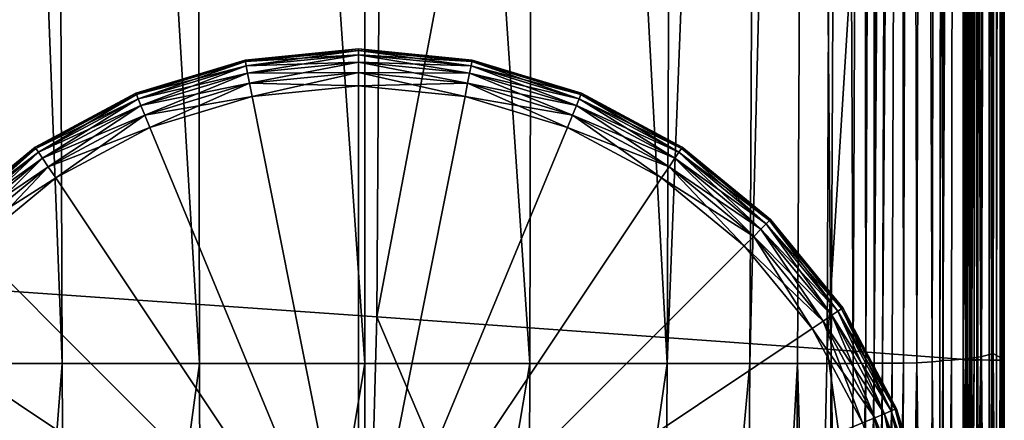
# Model space of a CAD drawing. Header units: millimetres. Extents: x 2387 to 13955, y -4964 to 364.
# Tile 173 of 256: x 6267 to 6328, y -4878 to -4853. Entities that reach past the tile are written whole.
import ezdxf

# ---------------------------------------------------------------- set-up
doc = ezdxf.new("R2010")
doc.units = ezdxf.units.MM
doc.header["$MEASUREMENT"] = 0
doc.layers.add('Predefinito', color=7, linetype='Continuous', true_color=0x000000)

msp = doc.modelspace()

# ---------------------------------------------------------------- linework, layer by layer
at = {"layer": 'Predefinito'}
for points in [[(6290.152, -4711.932, 608.073), (6261.594, -4703.884, 730.374), (6260.242, -4869.311, 730.34)], [(6260.242, -4869.311, 730.34), (6289.118, -4871.323, 608.076), (6290.152, -4711.932, 608.073)], [(6317.798, -4719.981, 485.772), (6290.152, -4711.932, 608.073), (6289.118, -4871.323, 608.076)], [(6289.118, -4871.323, 608.076), (6317.198, -4873.335, 485.812), (6317.798, -4719.981, 485.772)], [(6326.647, -4722.664, 440.571), (6317.798, -4719.981, 485.772), (6317.198, -4873.335, 485.812)], [(6263.672, -4722.664, 12.171), (6268.97, -4722.664, 12.171), (6269.499, -4874.216, 12.171)], [(6269.499, -4874.216, 12.171), (6264.353, -4874.216, 12.171), (6263.672, -4722.664, 12.171)], [(6268.97, -4722.664, 12.171), (6277.799, -4722.664, 12.171), (6278.074, -4874.216, 12.171)], [(6278.074, -4874.216, 12.171), (6269.499, -4874.216, 12.171), (6268.97, -4722.664, 12.171)], [(6277.799, -4722.664, 12.171), (6288.394, -4722.664, 12.171), (6288.364, -4874.216, 12.171)], [(6288.364, -4874.216, 12.171), (6278.074, -4874.216, 12.171), (6277.799, -4722.664, 12.171)], [(6298.655, -4874.216, 12.171), (6288.364, -4874.216, 12.171), (6288.394, -4722.664, 12.171)], [(6288.394, -4722.664, 12.171), (6298.989, -4722.664, 12.171), (6298.655, -4874.216, 12.171)], [(6307.23, -4874.216, 12.171), (6298.655, -4874.216, 12.171), (6298.989, -4722.664, 12.171)], [(6298.989, -4722.664, 12.171), (6307.818, -4722.664, 12.171), (6307.23, -4874.216, 12.171)], [(6313.115, -4722.664, 12.171), (6312.375, -4874.216, 12.171), (6307.23, -4874.216, 12.171)], [(6307.23, -4874.216, 12.171), (6307.818, -4722.664, 12.171), (6313.115, -4722.664, 12.171)], [(6312.375, -4874.216, 12.171), (6313.115, -4722.664, 12.171), (6316.142, -4722.664, 12.23)], [(6316.142, -4722.664, 12.23), (6315.361, -4874.216, 12.217), (6312.375, -4874.216, 12.171)], [(6317.46, -4874.215, 12.358), (6315.361, -4874.216, 12.217), (6316.142, -4722.664, 12.23)], [(6316.142, -4722.664, 12.23), (6318.16, -4722.664, 12.41), (6317.46, -4874.215, 12.358)], [(6317.198, -4873.335, 485.812), (6326.358, -4874.006, 440.613), (6326.647, -4722.664, 440.571)], [(6318.826, -4874.213, 12.571), (6317.46, -4874.215, 12.358), (6318.16, -4722.664, 12.41)], [(6318.16, -4722.664, 12.41), (6319.415, -4722.664, 12.667), (6318.826, -4874.213, 12.571)], [(6319.612, -4874.212, 12.835), (6318.826, -4874.213, 12.571), (6319.415, -4722.664, 12.667)], [(6319.415, -4722.664, 12.667), (6320.155, -4722.664, 12.96), (6319.612, -4874.212, 12.835)], [(6320.122, -4874.21, 13.009), (6319.612, -4874.212, 12.835), (6320.155, -4722.664, 12.96)], [(6320.155, -4722.664, 12.96), (6320.655, -4722.664, 13.159), (6320.122, -4874.21, 13.009)], [(6321.193, -4722.664, 13.131), (6320.658, -4874.211, 12.956), (6320.122, -4874.21, 13.009)], [(6320.122, -4874.21, 13.009), (6320.655, -4722.664, 13.159), (6321.193, -4722.664, 13.131)], [(6320.658, -4874.211, 12.956), (6321.193, -4722.664, 13.131), (6321.779, -4722.664, 13.051)], [(6321.779, -4722.664, 13.051), (6321.259, -4874.212, 12.852), (6320.658, -4874.211, 12.956)], [(6321.964, -4874.211, 12.873), (6321.259, -4874.212, 12.852), (6321.779, -4722.664, 13.051)], [(6321.779, -4722.664, 13.051), (6322.424, -4722.664, 13.095), (6321.964, -4874.211, 12.873)], [(6322.79, -4874.189, 13.261), (6321.964, -4874.211, 12.873), (6322.424, -4722.664, 13.095)], [(6322.424, -4722.664, 13.095), (6323.171, -4722.664, 13.48), (6322.79, -4874.189, 13.261)], [(6323.756, -4874.121, 14.253), (6322.79, -4874.189, 13.261), (6323.171, -4722.664, 13.48)], [(6323.171, -4722.664, 13.48), (6324.063, -4722.664, 14.426), (6323.756, -4874.121, 14.253)], [(6324.437, -4874.053, 15.3), (6323.756, -4874.121, 14.253), (6324.063, -4722.664, 14.426)], [(6324.063, -4722.664, 14.426), (6324.692, -4722.664, 15.421), (6324.437, -4874.053, 15.3)], [(6324.647, -4722.663, 15.953), (6324.411, -4874.028, 15.85), (6324.221, -4874.026, 16.001)], [(6324.221, -4874.026, 16.001), (6324.456, -4722.663, 16.103), (6324.647, -4722.663, 15.953)], [(6324.647, -4722.663, 15.953), (6324.456, -4722.663, 16.103), (6324.221, -4874.026, 16.001)], [(6324.221, -4874.026, 16.001), (6324.411, -4874.028, 15.85), (6324.647, -4722.663, 15.953)], [(6324.411, -4874.028, 15.85), (6324.647, -4722.663, 15.953), (6325.174, -4722.664, 16.034)], [(6324.692, -4722.664, 15.421), (6324.647, -4722.663, 15.953), (6324.411, -4874.028, 15.85)], [(6325.174, -4722.664, 16.034), (6324.955, -4874.008, 15.948), (6324.411, -4874.028, 15.85)], [(6324.411, -4874.028, 15.85), (6324.437, -4874.053, 15.3), (6324.692, -4722.664, 15.421)], [(6325.827, -4873.942, 16.844), (6324.955, -4874.008, 15.948), (6325.174, -4722.664, 16.034)], [(6325.174, -4722.664, 16.034), (6325.994, -4722.664, 16.879), (6325.827, -4873.942, 16.844)], [(6326.135, -4722.664, 426.452), (6325.713, -4722.664, 426.511), (6325.69, -4873.991, 426.525)], [(6325.69, -4873.991, 426.525), (6326.113, -4873.996, 426.467), (6326.135, -4722.664, 426.452)], [(6326.112, -4722.664, 426.662), (6326.089, -4873.996, 426.676), (6325.69, -4873.991, 426.525)], [(6325.69, -4873.991, 426.525), (6325.713, -4722.664, 426.511), (6326.112, -4722.664, 426.662)], [(6326.777, -4873.809, 18.727), (6325.827, -4873.942, 16.844), (6325.994, -4722.664, 16.879)], [(6325.958, -4722.664, 433.713), (6325.92, -4874.004, 433.738), (6325.865, -4874.003, 433.543)], [(6325.865, -4874.003, 433.543), (6325.903, -4722.664, 433.517), (6325.958, -4722.664, 433.713)], [(6326.014, -4722.664, 433.347), (6325.903, -4722.664, 433.517), (6325.865, -4874.003, 433.543)], [(6325.865, -4874.003, 433.543), (6325.976, -4874.004, 433.373), (6326.014, -4722.664, 433.347)], [(6325.92, -4874.004, 433.738), (6325.958, -4722.664, 433.713), (6326.2, -4722.664, 435.531)], [(6326.2, -4722.664, 435.531), (6326.098, -4874.005, 435.561), (6325.92, -4874.004, 433.738)], [(6326.248, -4722.664, 432.438), (6326.014, -4722.664, 433.347), (6325.976, -4874.004, 433.373)], [(6325.976, -4874.004, 433.373), (6326.213, -4874.005, 432.462), (6326.248, -4722.664, 432.438)], [(6325.994, -4722.664, 16.879), (6326.878, -4722.664, 18.713), (6326.777, -4873.809, 18.727)], [(6326.089, -4873.996, 426.676), (6326.112, -4722.664, 426.662), (6326.63, -4722.664, 427.601)], [(6326.63, -4722.664, 427.601), (6326.605, -4874.004, 427.618), (6326.089, -4873.996, 426.676)], [(6326.358, -4874.006, 440.613), (6326.098, -4874.005, 435.561), (6326.2, -4722.664, 435.531)], [(6326.85, -4722.664, 425.652), (6326.135, -4722.664, 426.452), (6326.113, -4873.996, 426.467)], [(6326.113, -4873.996, 426.467), (6326.829, -4874.004, 425.667), (6326.85, -4722.664, 425.652)], [(6326.2, -4722.664, 435.531), (6326.647, -4722.664, 440.571), (6326.358, -4874.006, 440.613)], [(6326.565, -4722.664, 430.024), (6326.248, -4722.664, 432.438), (6326.213, -4874.005, 432.462)], [(6326.213, -4874.005, 432.462), (6326.534, -4874.006, 430.045), (6326.565, -4722.664, 430.024)], [(6326.63, -4722.664, 427.601), (6326.565, -4722.664, 430.024), (6326.534, -4874.006, 430.045)], [(6326.534, -4874.006, 430.045), (6326.605, -4874.004, 427.618), (6326.63, -4722.664, 427.601)], [(6327.555, -4873.593, 21.785), (6326.777, -4873.809, 18.727), (6326.878, -4722.664, 18.713)], [(6327.327, -4722.664, 423.276), (6326.85, -4722.664, 425.652), (6326.829, -4874.004, 425.667)], [(6326.829, -4874.004, 425.667), (6327.31, -4874.007, 423.287), (6327.327, -4722.664, 423.276)], [(6326.878, -4722.664, 18.713), (6327.602, -4722.664, 21.761), (6327.555, -4873.593, 21.785)], [(6327.557, -4722.664, 420.852), (6327.327, -4722.664, 423.276), (6327.31, -4874.007, 423.287)], [(6327.31, -4874.007, 423.287), (6327.545, -4874.006, 420.86), (6327.557, -4722.664, 420.852)], [(6327.531, -4722.664, 419.913), (6327.521, -4874.005, 419.92), (6327.451, -4874.004, 419.729)], [(6327.451, -4874.004, 419.729), (6327.461, -4722.664, 419.723), (6327.531, -4722.664, 419.913)], [(6327.558, -4722.664, 419.545), (6327.461, -4722.664, 419.723), (6327.451, -4874.004, 419.729)], [(6327.451, -4874.004, 419.729), (6327.549, -4874.005, 419.551), (6327.558, -4722.664, 419.545)], [(6327.521, -4874.005, 419.92), (6327.531, -4722.664, 419.913), (6327.557, -4722.664, 420.852)], [(6327.557, -4722.664, 420.852), (6327.545, -4874.006, 420.86), (6327.521, -4874.005, 419.92)], [(6327.757, -4722.664, 417.717), (6327.558, -4722.664, 419.545), (6327.549, -4874.005, 419.551)], [(6327.549, -4874.005, 419.551), (6327.749, -4874.006, 417.722), (6327.757, -4722.664, 417.717)], [(6328.073, -4873.881, 25.307), (6327.555, -4873.593, 21.785), (6327.602, -4722.664, 21.761)], [(6327.602, -4722.664, 21.761), (6328.085, -4722.664, 25.321), (6328.073, -4873.881, 25.307)], [(6327.993, -4722.664, 412.576), (6327.757, -4722.664, 417.717), (6327.749, -4874.006, 417.722)], [(6327.749, -4874.006, 417.722), (6327.988, -4874.008, 412.579), (6327.993, -4722.664, 412.576)], [(6328.182, -4722.664, 360.751), (6327.993, -4722.664, 412.576), (6327.988, -4874.008, 412.579)], [(6327.988, -4874.008, 412.579), (6328.181, -4874.014, 360.753), (6328.182, -4722.664, 360.751)], [(6328.246, -4875.263, 28.58), (6328.073, -4873.881, 25.307), (6328.085, -4722.664, 25.321)], [(6328.085, -4722.664, 25.321), (6328.246, -4722.664, 28.691), (6328.246, -4875.263, 28.58)], [(6328.182, -4722.664, 360.751), (6328.181, -4874.014, 360.753), (6328.246, -4874.031, 218.875)], [(6328.246, -4874.031, 218.875), (6328.246, -4722.664, 218.872), (6328.182, -4722.664, 360.751)], [(6328.246, -4722.664, 28.691), (6328.246, -4722.664, 77.874), (6328.246, -4874.35, 77.85)], [(6328.246, -4874.35, 77.85), (6328.246, -4875.263, 28.58), (6328.246, -4722.664, 28.691)], [(6328.246, -4722.664, 218.872), (6328.246, -4874.031, 218.875), (6328.246, -4874.35, 77.85)], [(6328.246, -4874.35, 77.85), (6328.246, -4722.664, 77.874), (6328.246, -4722.664, 218.872)], [(6287.989, -4854.625, 2), (6280.906, -4855.323, 2), (6280.906, -4855.323, 6)], [(6280.906, -4855.323, 6), (6287.989, -4854.625, 6), (6287.989, -4854.625, 2)], [(6287.989, -4854.625, 6), (6280.906, -4855.323, 6), (6280.906, -4855.323, 10)], [(6280.906, -4855.323, 10), (6287.989, -4854.625, 10), (6287.989, -4854.625, 6)], [(6280.924, -4855.413, 1.28), (6280.906, -4855.323, 2), (6287.989, -4854.625, 2)], [(6287.989, -4854.717, 10.72), (6287.989, -4854.625, 10), (6280.906, -4855.323, 10)], [(6280.906, -4855.323, 10), (6280.924, -4855.413, 10.72), (6287.989, -4854.717, 10.72)], [(6287.989, -4854.625, 2), (6287.989, -4854.717, 1.28), (6280.924, -4855.413, 1.28)], [(6280.978, -4855.684, 0.72), (6280.924, -4855.413, 1.28), (6287.989, -4854.717, 1.28)], [(6287.989, -4854.994, 11.28), (6287.989, -4854.717, 10.72), (6280.924, -4855.413, 10.72)], [(6287.989, -4854.717, 1.28), (6287.989, -4854.994, 0.72), (6280.978, -4855.684, 0.72)], [(6295.072, -4855.323, 2), (6287.989, -4854.625, 2), (6287.989, -4854.625, 6)], [(6287.989, -4854.625, 6), (6295.072, -4855.323, 6), (6295.072, -4855.323, 2)], [(6295.072, -4855.323, 6), (6287.989, -4854.625, 6), (6287.989, -4854.625, 10)], [(6287.989, -4854.625, 10), (6295.072, -4855.323, 10), (6295.072, -4855.323, 6)], [(6287.989, -4854.717, 1.28), (6287.989, -4854.625, 2), (6295.072, -4855.323, 2)], [(6295.054, -4855.413, 10.72), (6295.072, -4855.323, 10), (6287.989, -4854.625, 10)], [(6287.989, -4854.625, 10), (6287.989, -4854.717, 10.72), (6295.054, -4855.413, 10.72)], [(6295.072, -4855.323, 2), (6295.054, -4855.413, 1.28), (6287.989, -4854.717, 1.28)], [(6287.989, -4854.994, 0.72), (6287.989, -4854.717, 1.28), (6295.054, -4855.413, 1.28)], [(6295, -4855.684, 11.28), (6295.054, -4855.413, 10.72), (6287.989, -4854.717, 10.72)], [(6287.989, -4854.717, 10.72), (6287.989, -4854.994, 11.28), (6295, -4855.684, 11.28)], [(6280.906, -4855.323, 2), (6274.095, -4857.389, 2), (6274.095, -4857.389, 6)], [(6274.095, -4857.389, 6), (6280.906, -4855.323, 6), (6280.906, -4855.323, 2)], [(6280.906, -4855.323, 6), (6274.095, -4857.389, 6), (6274.095, -4857.389, 10)], [(6274.095, -4857.389, 10), (6280.906, -4855.323, 10), (6280.906, -4855.323, 6)], [(6274.13, -4857.474, 1.28), (6274.095, -4857.389, 2), (6280.906, -4855.323, 2)], [(6280.924, -4855.413, 10.72), (6280.906, -4855.323, 10), (6274.095, -4857.389, 10)], [(6274.095, -4857.389, 10), (6274.13, -4857.474, 10.72), (6280.924, -4855.413, 10.72)], [(6280.906, -4855.323, 2), (6280.924, -4855.413, 1.28), (6274.13, -4857.474, 1.28)], [(6274.236, -4857.729, 0.72), (6274.13, -4857.474, 1.28), (6280.924, -4855.413, 1.28)], [(6280.978, -4855.684, 11.28), (6280.924, -4855.413, 10.72), (6274.13, -4857.474, 10.72)], [(6280.924, -4855.413, 1.28), (6280.978, -4855.684, 0.72), (6274.236, -4857.729, 0.72)], [(6280.924, -4855.413, 10.72), (6280.978, -4855.684, 11.28), (6287.989, -4854.994, 11.28)], [(6281.068, -4856.136, 0.32), (6280.978, -4855.684, 0.72), (6287.989, -4854.994, 0.72)], [(6287.989, -4855.454, 11.68), (6287.989, -4854.994, 11.28), (6280.978, -4855.684, 11.28)], [(6280.978, -4855.684, 11.28), (6281.068, -4856.136, 11.68), (6287.989, -4855.454, 11.68)], [(6287.989, -4854.994, 0.72), (6287.989, -4855.454, 0.32), (6281.068, -4856.136, 0.32)], [(6281.193, -4856.769, 0.08), (6281.068, -4856.136, 0.32), (6287.989, -4855.454, 0.32)], [(6287.989, -4856.099, 11.92), (6287.989, -4855.454, 11.68), (6281.068, -4856.136, 11.68)], [(6287.989, -4855.454, 0.32), (6287.989, -4856.099, 0.08), (6281.193, -4856.769, 0.08)], [(6295.054, -4855.413, 1.28), (6295, -4855.684, 0.72), (6287.989, -4854.994, 0.72)], [(6287.989, -4855.454, 0.32), (6287.989, -4854.994, 0.72), (6295, -4855.684, 0.72)], [(6294.91, -4856.136, 11.68), (6295, -4855.684, 11.28), (6287.989, -4854.994, 11.28)], [(6287.989, -4854.994, 11.28), (6287.989, -4855.454, 11.68), (6294.91, -4856.136, 11.68)], [(6295, -4855.684, 0.72), (6294.91, -4856.136, 0.32), (6287.989, -4855.454, 0.32)], [(6287.989, -4856.099, 0.08), (6287.989, -4855.454, 0.32), (6294.91, -4856.136, 0.32)], [(6294.784, -4856.769, 11.92), (6294.91, -4856.136, 11.68), (6287.989, -4855.454, 11.68)], [(6287.989, -4855.454, 11.68), (6287.989, -4856.099, 11.92), (6294.784, -4856.769, 11.92)], [(6295, -4855.684, 0.72), (6295.054, -4855.413, 1.28), (6301.848, -4857.474, 1.28)], [(6295.054, -4855.413, 10.72), (6295, -4855.684, 11.28), (6301.742, -4857.729, 11.28)], [(6295.054, -4855.413, 1.28), (6295.072, -4855.323, 2), (6301.883, -4857.389, 2)], [(6295.072, -4855.323, 10), (6295.054, -4855.413, 10.72), (6301.848, -4857.474, 10.72)], [(6301.883, -4857.389, 2), (6301.848, -4857.474, 1.28), (6295.054, -4855.413, 1.28)], [(6301.742, -4857.729, 11.28), (6301.848, -4857.474, 10.72), (6295.054, -4855.413, 10.72)], [(6301.883, -4857.389, 2), (6295.072, -4855.323, 2), (6295.072, -4855.323, 6)], [(6295.072, -4855.323, 6), (6301.883, -4857.389, 6), (6301.883, -4857.389, 2)], [(6301.883, -4857.389, 6), (6295.072, -4855.323, 6), (6295.072, -4855.323, 10)], [(6295.072, -4855.323, 10), (6301.883, -4857.389, 10), (6301.883, -4857.389, 6)], [(6301.848, -4857.474, 10.72), (6301.883, -4857.389, 10), (6295.072, -4855.323, 10)], [(6274.13, -4857.474, 10.72), (6274.236, -4857.729, 11.28), (6280.978, -4855.684, 11.28)], [(6274.412, -4858.155, 0.32), (6274.236, -4857.729, 0.72), (6280.978, -4855.684, 0.72)], [(6281.068, -4856.136, 11.68), (6280.978, -4855.684, 11.28), (6274.236, -4857.729, 11.28)], [(6280.978, -4855.684, 0.72), (6281.068, -4856.136, 0.32), (6274.412, -4858.155, 0.32)], [(6281.068, -4856.136, 11.68), (6281.193, -4856.769, 11.92), (6287.989, -4856.099, 11.92)], [(6281.355, -4857.582), (6281.193, -4856.769, 0.08), (6287.989, -4856.099, 0.08)], [(6287.989, -4856.928, 12), (6287.989, -4856.099, 11.92), (6281.193, -4856.769, 11.92)], [(6287.989, -4856.099, 0.08), (6287.989, -4856.928), (6281.355, -4857.582)], [(6294.91, -4856.136, 0.32), (6294.784, -4856.769, 0.08), (6287.989, -4856.099, 0.08)], [(6287.989, -4856.928), (6287.989, -4856.099, 0.08), (6294.784, -4856.769, 0.08)], [(6294.623, -4857.582, 12), (6294.784, -4856.769, 11.92), (6287.989, -4856.099, 11.92)], [(6287.989, -4856.099, 11.92), (6287.989, -4856.928, 12), (6294.623, -4857.582, 12)], [(6294.91, -4856.136, 0.32), (6295, -4855.684, 0.72), (6301.742, -4857.729, 0.72)], [(6295, -4855.684, 11.28), (6294.91, -4856.136, 11.68), (6301.566, -4858.155, 11.68)], [(6301.848, -4857.474, 1.28), (6301.742, -4857.729, 0.72), (6295, -4855.684, 0.72)], [(6301.566, -4858.155, 11.68), (6301.742, -4857.729, 11.28), (6295, -4855.684, 11.28)], [(6274.236, -4857.729, 11.28), (6274.412, -4858.155, 11.68), (6281.068, -4856.136, 11.68)], [(6274.659, -4858.751, 0.08), (6274.412, -4858.155, 0.32), (6281.068, -4856.136, 0.32)], [(6281.193, -4856.769, 11.92), (6281.068, -4856.136, 11.68), (6274.412, -4858.155, 11.68)], [(6281.068, -4856.136, 0.32), (6281.193, -4856.769, 0.08), (6274.659, -4858.751, 0.08)], [(6294.784, -4856.769, 0.08), (6294.91, -4856.136, 0.32), (6301.566, -4858.155, 0.32)], [(6294.91, -4856.136, 11.68), (6294.784, -4856.769, 11.92), (6301.319, -4858.751, 11.92)], [(6301.742, -4857.729, 0.72), (6301.566, -4858.155, 0.32), (6294.91, -4856.136, 0.32)], [(6301.319, -4858.751, 11.92), (6301.566, -4858.155, 11.68), (6294.91, -4856.136, 11.68)], [(6274.412, -4858.155, 11.68), (6274.659, -4858.751, 11.92), (6281.193, -4856.769, 11.92)], [(6274.976, -4859.517), (6274.659, -4858.751, 0.08), (6281.193, -4856.769, 0.08)], [(6281.355, -4857.582, 12), (6281.193, -4856.769, 11.92), (6274.659, -4858.751, 11.92)], [(6281.193, -4856.769, 0.08), (6281.355, -4857.582), (6274.976, -4859.517)], [(6281.193, -4856.769, 11.92), (6281.355, -4857.582, 12), (6287.989, -4856.928, 12)], [(6281.355, -4857.582), (6287.989, -4856.928), (6287.989, -4890.932)], [(6287.989, -4856.928, 12), (6281.355, -4857.582, 12), (6287.989, -4890.932, 12)], [(6294.784, -4856.769, 0.08), (6294.623, -4857.582), (6287.989, -4856.928)], [(6287.989, -4856.928), (6294.623, -4857.582), (6287.989, -4890.932)], [(6294.623, -4857.582, 12), (6287.989, -4856.928, 12), (6287.989, -4890.932, 12)], [(6294.623, -4857.582), (6294.784, -4856.769, 0.08), (6301.319, -4858.751, 0.08)], [(6294.784, -4856.769, 11.92), (6294.623, -4857.582, 12), (6301.002, -4859.517, 12)], [(6301.566, -4858.155, 0.32), (6301.319, -4858.751, 0.08), (6294.784, -4856.769, 0.08)], [(6301.002, -4859.517, 12), (6301.319, -4858.751, 11.92), (6294.784, -4856.769, 11.92)], [(6274.095, -4857.389, 2), (6267.818, -4860.744, 2), (6267.818, -4860.744, 6)], [(6267.818, -4860.744, 6), (6274.095, -4857.389, 6), (6274.095, -4857.389, 2)], [(6274.095, -4857.389, 6), (6267.818, -4860.744, 6), (6267.818, -4860.744, 10)], [(6267.818, -4860.744, 10), (6274.095, -4857.389, 10), (6274.095, -4857.389, 6)], [(6267.869, -4860.821, 1.28), (6267.818, -4860.744, 2), (6274.095, -4857.389, 2)], [(6274.13, -4857.474, 10.72), (6274.095, -4857.389, 10), (6267.818, -4860.744, 10)], [(6267.818, -4860.744, 10), (6267.869, -4860.821, 10.72), (6274.13, -4857.474, 10.72)], [(6274.095, -4857.389, 2), (6274.13, -4857.474, 1.28), (6267.869, -4860.821, 1.28)], [(6268.023, -4861.051, 0.72), (6267.869, -4860.821, 1.28), (6274.13, -4857.474, 1.28)], [(6274.236, -4857.729, 11.28), (6274.13, -4857.474, 10.72), (6267.869, -4860.821, 10.72)], [(6267.869, -4860.821, 10.72), (6268.023, -4861.051, 11.28), (6274.236, -4857.729, 11.28)], [(6274.13, -4857.474, 1.28), (6274.236, -4857.729, 0.72), (6268.023, -4861.051, 0.72)], [(6268.279, -4861.434, 0.32), (6268.023, -4861.051, 0.72), (6274.236, -4857.729, 0.72)], [(6274.412, -4858.155, 11.68), (6274.236, -4857.729, 11.28), (6268.023, -4861.051, 11.28)], [(6274.236, -4857.729, 0.72), (6274.412, -4858.155, 0.32), (6268.279, -4861.434, 0.32)], [(6274.659, -4858.751, 11.92), (6274.976, -4859.517, 12), (6281.355, -4857.582, 12)], [(6274.976, -4859.517), (6281.355, -4857.582), (6287.989, -4890.932)], [(6281.355, -4857.582, 12), (6274.976, -4859.517, 12), (6287.989, -4890.932, 12)], [(6294.623, -4857.582), (6301.002, -4859.517), (6287.989, -4890.932)], [(6301.002, -4859.517, 12), (6294.623, -4857.582, 12), (6287.989, -4890.932, 12)], [(6301.319, -4858.751, 0.08), (6301.002, -4859.517), (6294.623, -4857.582)], [(6301.566, -4858.155, 0.32), (6301.742, -4857.729, 0.72), (6307.955, -4861.051, 0.72)], [(6301.742, -4857.729, 11.28), (6301.566, -4858.155, 11.68), (6307.699, -4861.434, 11.68)], [(6301.742, -4857.729, 0.72), (6301.848, -4857.474, 1.28), (6308.109, -4860.821, 1.28)], [(6301.848, -4857.474, 10.72), (6301.742, -4857.729, 11.28), (6307.955, -4861.051, 11.28)], [(6308.109, -4860.821, 1.28), (6307.955, -4861.051, 0.72), (6301.742, -4857.729, 0.72)], [(6307.699, -4861.434, 11.68), (6307.955, -4861.051, 11.28), (6301.742, -4857.729, 11.28)], [(6301.848, -4857.474, 1.28), (6301.883, -4857.389, 2), (6308.16, -4860.744, 2)], [(6301.883, -4857.389, 10), (6301.848, -4857.474, 10.72), (6308.109, -4860.821, 10.72)], [(6308.16, -4860.744, 2), (6308.109, -4860.821, 1.28), (6301.848, -4857.474, 1.28)], [(6307.955, -4861.051, 11.28), (6308.109, -4860.821, 10.72), (6301.848, -4857.474, 10.72)], [(6308.16, -4860.744, 2), (6301.883, -4857.389, 2), (6301.883, -4857.389, 6)], [(6301.883, -4857.389, 6), (6308.16, -4860.744, 6), (6308.16, -4860.744, 2)], [(6308.16, -4860.744, 6), (6301.883, -4857.389, 6), (6301.883, -4857.389, 10)], [(6301.883, -4857.389, 10), (6308.16, -4860.744, 10), (6308.16, -4860.744, 6)], [(6308.109, -4860.821, 10.72), (6308.16, -4860.744, 10), (6301.883, -4857.389, 10)], [(6268.023, -4861.051, 11.28), (6268.279, -4861.434, 11.68), (6274.412, -4858.155, 11.68)], [(6268.637, -4861.97, 0.08), (6268.279, -4861.434, 0.32), (6274.412, -4858.155, 0.32)], [(6274.659, -4858.751, 11.92), (6274.412, -4858.155, 11.68), (6268.279, -4861.434, 11.68)], [(6274.412, -4858.155, 0.32), (6274.659, -4858.751, 0.08), (6268.637, -4861.97, 0.08)], [(6301.319, -4858.751, 0.08), (6301.566, -4858.155, 0.32), (6307.699, -4861.434, 0.32)], [(6301.566, -4858.155, 11.68), (6301.319, -4858.751, 11.92), (6307.341, -4861.97, 11.92)], [(6307.955, -4861.051, 0.72), (6307.699, -4861.434, 0.32), (6301.566, -4858.155, 0.32)], [(6307.341, -4861.97, 11.92), (6307.699, -4861.434, 11.68), (6301.566, -4858.155, 11.68)], [(6268.279, -4861.434, 11.68), (6268.637, -4861.97, 11.92), (6274.659, -4858.751, 11.92)], [(6269.097, -4862.659), (6268.637, -4861.97, 0.08), (6274.659, -4858.751, 0.08)], [(6274.976, -4859.517, 12), (6274.659, -4858.751, 11.92), (6268.637, -4861.97, 11.92)], [(6274.659, -4858.751, 0.08), (6274.976, -4859.517), (6269.097, -4862.659)], [(6301.002, -4859.517), (6301.319, -4858.751, 0.08), (6307.341, -4861.97, 0.08)], [(6301.319, -4858.751, 11.92), (6301.002, -4859.517, 12), (6306.88, -4862.659, 12)], [(6307.699, -4861.434, 0.32), (6307.341, -4861.97, 0.08), (6301.319, -4858.751, 0.08)], [(6306.88, -4862.659, 12), (6307.341, -4861.97, 11.92), (6301.319, -4858.751, 11.92)], [(6268.637, -4861.97, 11.92), (6269.097, -4862.659, 12), (6274.976, -4859.517, 12)], [(6269.097, -4862.659), (6274.976, -4859.517), (6287.989, -4890.932)], [(6274.976, -4859.517, 12), (6269.097, -4862.659, 12), (6287.989, -4890.932, 12)], [(6301.002, -4859.517), (6306.88, -4862.659), (6287.989, -4890.932)], [(6306.88, -4862.659, 12), (6301.002, -4859.517, 12), (6287.989, -4890.932, 12)], [(6307.341, -4861.97, 0.08), (6306.88, -4862.659), (6301.002, -4859.517)], [(6267.818, -4860.744, 2), (6262.316, -4865.259, 2), (6262.316, -4865.259, 6)], [(6262.316, -4865.259, 6), (6267.818, -4860.744, 6), (6267.818, -4860.744, 2)], [(6267.818, -4860.744, 6), (6262.316, -4865.259, 6), (6262.316, -4865.259, 10)], [(6262.316, -4865.259, 10), (6267.818, -4860.744, 10), (6267.818, -4860.744, 6)], [(6262.381, -4865.324, 1.28), (6262.316, -4865.259, 2), (6267.818, -4860.744, 2)], [(6267.869, -4860.821, 10.72), (6267.818, -4860.744, 10), (6262.316, -4865.259, 10)], [(6262.316, -4865.259, 10), (6262.381, -4865.324, 10.72), (6267.869, -4860.821, 10.72)], [(6267.818, -4860.744, 2), (6267.869, -4860.821, 1.28), (6262.381, -4865.324, 1.28)], [(6262.577, -4865.52, 0.72), (6262.381, -4865.324, 1.28), (6267.869, -4860.821, 1.28)], [(6268.023, -4861.051, 11.28), (6267.869, -4860.821, 10.72), (6262.381, -4865.324, 10.72)], [(6267.869, -4860.821, 1.28), (6268.023, -4861.051, 0.72), (6262.577, -4865.52, 0.72)], [(6307.955, -4861.051, 0.72), (6308.109, -4860.821, 1.28), (6313.597, -4865.324, 1.28)], [(6308.109, -4860.821, 10.72), (6307.955, -4861.051, 11.28), (6313.401, -4865.52, 11.28)], [(6308.109, -4860.821, 1.28), (6308.16, -4860.744, 2), (6313.662, -4865.259, 2)], [(6308.16, -4860.744, 10), (6308.109, -4860.821, 10.72), (6313.597, -4865.324, 10.72)], [(6313.662, -4865.259, 2), (6313.597, -4865.324, 1.28), (6308.109, -4860.821, 1.28)], [(6313.401, -4865.52, 11.28), (6313.597, -4865.324, 10.72), (6308.109, -4860.821, 10.72)], [(6313.662, -4865.259, 2), (6308.16, -4860.744, 2), (6308.16, -4860.744, 6)], [(6308.16, -4860.744, 6), (6313.662, -4865.259, 6), (6313.662, -4865.259, 2)], [(6313.662, -4865.259, 6), (6308.16, -4860.744, 6), (6308.16, -4860.744, 10)], [(6308.16, -4860.744, 10), (6313.662, -4865.259, 10), (6313.662, -4865.259, 6)], [(6313.597, -4865.324, 10.72), (6313.662, -4865.259, 10), (6308.16, -4860.744, 10)], [(6262.381, -4865.324, 10.72), (6262.577, -4865.52, 11.28), (6268.023, -4861.051, 11.28)], [(6262.902, -4865.846, 0.32), (6262.577, -4865.52, 0.72), (6268.023, -4861.051, 0.72)], [(6268.279, -4861.434, 11.68), (6268.023, -4861.051, 11.28), (6262.577, -4865.52, 11.28)], [(6262.577, -4865.52, 11.28), (6262.902, -4865.846, 11.68), (6268.279, -4861.434, 11.68)], [(6268.023, -4861.051, 0.72), (6268.279, -4861.434, 0.32), (6262.902, -4865.846, 0.32)], [(6263.358, -4866.302, 0.08), (6262.902, -4865.846, 0.32), (6268.279, -4861.434, 0.32)], [(6268.637, -4861.97, 11.92), (6268.279, -4861.434, 11.68), (6262.902, -4865.846, 11.68)], [(6268.279, -4861.434, 0.32), (6268.637, -4861.97, 0.08), (6263.358, -4866.302, 0.08)], [(6307.341, -4861.97, 0.08), (6307.699, -4861.434, 0.32), (6313.075, -4865.846, 0.32)], [(6307.699, -4861.434, 11.68), (6307.341, -4861.97, 11.92), (6312.619, -4866.302, 11.92)], [(6307.699, -4861.434, 0.32), (6307.955, -4861.051, 0.72), (6313.401, -4865.52, 0.72)], [(6307.955, -4861.051, 11.28), (6307.699, -4861.434, 11.68), (6313.075, -4865.846, 11.68)], [(6313.401, -4865.52, 0.72), (6313.075, -4865.846, 0.32), (6307.699, -4861.434, 0.32)], [(6312.619, -4866.302, 11.92), (6313.075, -4865.846, 11.68), (6307.699, -4861.434, 11.68)], [(6313.597, -4865.324, 1.28), (6313.401, -4865.52, 0.72), (6307.955, -4861.051, 0.72)], [(6313.075, -4865.846, 11.68), (6313.401, -4865.52, 11.28), (6307.955, -4861.051, 11.28)], [(6262.902, -4865.846, 11.68), (6263.358, -4866.302, 11.92), (6268.637, -4861.97, 11.92)], [(6263.945, -4866.888), (6263.358, -4866.302, 0.08), (6268.637, -4861.97, 0.08)], [(6269.097, -4862.659, 12), (6268.637, -4861.97, 11.92), (6263.358, -4866.302, 11.92)], [(6268.637, -4861.97, 0.08), (6269.097, -4862.659), (6263.945, -4866.888)], [(6306.88, -4862.659), (6307.341, -4861.97, 0.08), (6312.619, -4866.302, 0.08)], [(6307.341, -4861.97, 11.92), (6306.88, -4862.659, 12), (6312.033, -4866.888, 12)], [(6313.075, -4865.846, 0.32), (6312.619, -4866.302, 0.08), (6307.341, -4861.97, 0.08)], [(6312.033, -4866.888, 12), (6312.619, -4866.302, 11.92), (6307.341, -4861.97, 11.92)], [(6263.358, -4866.302, 11.92), (6263.945, -4866.888, 12), (6269.097, -4862.659, 12)], [(6263.945, -4866.888), (6269.097, -4862.659), (6287.989, -4890.932)], [(6269.097, -4862.659, 12), (6263.945, -4866.888, 12), (6287.989, -4890.932, 12)], [(6306.88, -4862.659), (6312.033, -4866.888), (6287.989, -4890.932)], [(6312.033, -4866.888, 12), (6306.88, -4862.659, 12), (6287.989, -4890.932, 12)], [(6312.619, -4866.302, 0.08), (6312.033, -4866.888), (6306.88, -4862.659)], [(6313.597, -4865.324, 1.28), (6313.662, -4865.259, 2), (6318.177, -4870.761, 2)], [(6313.662, -4865.259, 10), (6313.597, -4865.324, 10.72), (6318.1, -4870.812, 10.72)], [(6318.177, -4870.761, 2), (6313.662, -4865.259, 2), (6313.662, -4865.259, 6)], [(6313.662, -4865.259, 6), (6318.177, -4870.761, 6), (6318.177, -4870.761, 2)], [(6318.177, -4870.761, 6), (6313.662, -4865.259, 6), (6313.662, -4865.259, 10)], [(6313.662, -4865.259, 10), (6318.177, -4870.761, 10), (6318.177, -4870.761, 6)], [(6318.1, -4870.812, 10.72), (6318.177, -4870.761, 10), (6313.662, -4865.259, 10)], [(6312.619, -4866.302, 0.08), (6313.075, -4865.846, 0.32), (6317.488, -4871.222, 0.32)], [(6313.075, -4865.846, 11.68), (6312.619, -4866.302, 11.92), (6316.951, -4871.58, 11.92)], [(6313.075, -4865.846, 0.32), (6313.401, -4865.52, 0.72), (6317.871, -4870.966, 0.72)], [(6313.401, -4865.52, 11.28), (6313.075, -4865.846, 11.68), (6317.488, -4871.222, 11.68)], [(6317.871, -4870.966, 0.72), (6317.488, -4871.222, 0.32), (6313.075, -4865.846, 0.32)], [(6316.951, -4871.58, 11.92), (6317.488, -4871.222, 11.68), (6313.075, -4865.846, 11.68)], [(6313.401, -4865.52, 0.72), (6313.597, -4865.324, 1.28), (6318.1, -4870.812, 1.28)], [(6313.597, -4865.324, 10.72), (6313.401, -4865.52, 11.28), (6317.871, -4870.966, 11.28)], [(6318.1, -4870.812, 1.28), (6317.871, -4870.966, 0.72), (6313.401, -4865.52, 0.72)], [(6317.488, -4871.222, 11.68), (6317.871, -4870.966, 11.28), (6313.401, -4865.52, 11.28)], [(6318.177, -4870.761, 2), (6318.1, -4870.812, 1.28), (6313.597, -4865.324, 1.28)], [(6317.871, -4870.966, 11.28), (6318.1, -4870.812, 10.72), (6313.597, -4865.324, 10.72)], [(6312.033, -4866.888), (6312.619, -4866.302, 0.08), (6316.951, -4871.58, 0.08)], [(6312.619, -4866.302, 11.92), (6312.033, -4866.888, 12), (6316.262, -4872.041, 12)], [(6317.488, -4871.222, 0.32), (6316.951, -4871.58, 0.08), (6312.619, -4866.302, 0.08)], [(6316.262, -4872.041, 12), (6316.951, -4871.58, 11.92), (6312.619, -4866.302, 11.92)], [(6259.716, -4872.041), (6263.945, -4866.888), (6287.989, -4890.932)], [(6263.945, -4866.888, 12), (6259.716, -4872.041, 12), (6287.989, -4890.932, 12)], [(6312.033, -4866.888), (6316.262, -4872.041), (6287.989, -4890.932)], [(6316.262, -4872.041, 12), (6312.033, -4866.888, 12), (6287.989, -4890.932, 12)], [(6316.951, -4871.58, 0.08), (6316.262, -4872.041), (6312.033, -4866.888)], [(6260.242, -4869.311, 730.34), (6258.511, -4934.156, 730.32), (6287.428, -4934.156, 608.077)], [(6287.428, -4934.156, 608.077), (6289.118, -4871.323, 608.076), (6260.242, -4869.311, 730.34)], [(6317.871, -4870.966, 0.72), (6318.1, -4870.812, 1.28), (6321.447, -4877.073, 1.28)], [(6318.1, -4870.812, 10.72), (6317.871, -4870.966, 11.28), (6321.192, -4877.179, 11.28)], [(6318.1, -4870.812, 1.28), (6318.177, -4870.761, 2), (6321.532, -4877.038, 2)], [(6318.177, -4870.761, 10), (6318.1, -4870.812, 10.72), (6321.447, -4877.073, 10.72)], [(6321.532, -4877.038, 2), (6321.447, -4877.073, 1.28), (6318.1, -4870.812, 1.28)], [(6321.192, -4877.179, 11.28), (6321.447, -4877.073, 10.72), (6318.1, -4870.812, 10.72)], [(6321.532, -4877.038, 2), (6318.177, -4870.761, 2), (6318.177, -4870.761, 6)], [(6318.177, -4870.761, 6), (6321.532, -4877.038, 6), (6321.532, -4877.038, 2)], [(6321.532, -4877.038, 6), (6318.177, -4870.761, 6), (6318.177, -4870.761, 10)], [(6318.177, -4870.761, 10), (6321.532, -4877.038, 10), (6321.532, -4877.038, 6)], [(6321.447, -4877.073, 10.72), (6321.532, -4877.038, 10), (6318.177, -4870.761, 10)], [(6289.118, -4871.323, 608.076), (6287.428, -4934.156, 608.077), (6315.891, -4934.156, 485.835)], [(6315.891, -4934.156, 485.835), (6317.198, -4873.335, 485.812), (6289.118, -4871.323, 608.076)], [(6316.951, -4871.58, 0.08), (6317.488, -4871.222, 0.32), (6320.766, -4877.355, 0.32)], [(6317.488, -4871.222, 11.68), (6316.951, -4871.58, 11.92), (6320.17, -4877.602, 11.92)], [(6317.488, -4871.222, 0.32), (6317.871, -4870.966, 0.72), (6321.192, -4877.179, 0.72)], [(6317.871, -4870.966, 11.28), (6317.488, -4871.222, 11.68), (6320.766, -4877.355, 11.68)], [(6321.192, -4877.179, 0.72), (6320.766, -4877.355, 0.32), (6317.488, -4871.222, 0.32)], [(6320.17, -4877.602, 11.92), (6320.766, -4877.355, 11.68), (6317.488, -4871.222, 11.68)], [(6321.447, -4877.073, 1.28), (6321.192, -4877.179, 0.72), (6317.871, -4870.966, 0.72)], [(6320.766, -4877.355, 11.68), (6321.192, -4877.179, 11.28), (6317.871, -4870.966, 11.28)], [(6256.574, -4877.919), (6259.716, -4872.041), (6287.989, -4890.932)], [(6259.716, -4872.041, 12), (6256.574, -4877.919, 12), (6287.989, -4890.932, 12)], [(6316.262, -4872.041), (6319.404, -4877.919), (6287.989, -4890.932)], [(6319.404, -4877.919, 12), (6316.262, -4872.041, 12), (6287.989, -4890.932, 12)], [(6316.262, -4872.041), (6316.951, -4871.58, 0.08), (6320.17, -4877.602, 0.08)], [(6316.951, -4871.58, 11.92), (6316.262, -4872.041, 12), (6319.404, -4877.919, 12)], [(6320.17, -4877.602, 0.08), (6319.404, -4877.919), (6316.262, -4872.041)], [(6320.766, -4877.355, 0.32), (6320.17, -4877.602, 0.08), (6316.951, -4871.58, 0.08)], [(6319.404, -4877.919, 12), (6320.17, -4877.602, 11.92), (6316.951, -4871.58, 11.92)], [(6317.198, -4873.335, 485.812), (6315.891, -4934.156, 485.835), (6325.641, -4934.156, 440.637)], [(6325.641, -4934.156, 440.637), (6326.358, -4874.006, 440.613), (6317.198, -4873.335, 485.812)], [(6325.733, -4933.899, 16.824), (6325.827, -4873.942, 16.844), (6326.777, -4873.809, 18.727)], [(6326.777, -4873.809, 18.727), (6326.72, -4933.371, 18.735), (6325.733, -4933.899, 16.824)], [(6327.528, -4932.504, 21.799), (6326.72, -4933.371, 18.735), (6326.777, -4873.809, 18.727)], [(6326.777, -4873.809, 18.727), (6327.555, -4873.593, 21.785), (6327.528, -4932.504, 21.799)], [(6328.066, -4933.656, 25.225), (6327.528, -4932.504, 21.799), (6327.555, -4873.593, 21.785)], [(6327.555, -4873.593, 21.785), (6328.073, -4873.881, 25.307), (6328.066, -4933.656, 25.225)], [(6328.246, -4939.184, 28.22), (6328.066, -4933.656, 25.225), (6328.073, -4873.881, 25.307)], [(6328.073, -4873.881, 25.307), (6328.246, -4875.263, 28.58), (6328.246, -4939.184, 28.22)], [(6264.741, -4934.997, 12.171), (6264.353, -4874.216, 12.171), (6269.499, -4874.216, 12.171)], [(6269.499, -4874.216, 12.171), (6269.8, -4934.997, 12.171), (6264.741, -4934.997, 12.171)], [(6269.8, -4934.997, 12.171), (6269.499, -4874.216, 12.171), (6278.074, -4874.216, 12.171)], [(6278.074, -4874.216, 12.171), (6278.231, -4934.997, 12.171), (6269.8, -4934.997, 12.171)], [(6278.231, -4934.997, 12.171), (6278.074, -4874.216, 12.171), (6288.364, -4874.216, 12.171)], [(6288.364, -4874.216, 12.171), (6288.347, -4934.997, 12.171), (6278.231, -4934.997, 12.171)], [(6298.655, -4874.216, 12.171), (6298.464, -4934.997, 12.171), (6288.347, -4934.997, 12.171)], [(6288.347, -4934.997, 12.171), (6288.364, -4874.216, 12.171), (6298.655, -4874.216, 12.171)], [(6298.464, -4934.997, 12.171), (6298.655, -4874.216, 12.171), (6307.23, -4874.216, 12.171)], [(6307.23, -4874.216, 12.171), (6306.895, -4934.997, 12.171), (6298.464, -4934.997, 12.171)], [(6312.375, -4874.216, 12.171), (6311.954, -4934.997, 12.171), (6306.895, -4934.997, 12.171)], [(6306.895, -4934.997, 12.171), (6307.23, -4874.216, 12.171), (6312.375, -4874.216, 12.171)], [(6311.954, -4934.997, 12.171), (6312.375, -4874.216, 12.171), (6315.361, -4874.216, 12.217)], [(6315.361, -4874.216, 12.217), (6314.917, -4934.996, 12.21), (6311.954, -4934.997, 12.171)], [(6317.063, -4934.992, 12.328), (6314.917, -4934.996, 12.21), (6315.361, -4874.216, 12.217)], [(6315.361, -4874.216, 12.217), (6317.46, -4874.215, 12.358), (6317.063, -4934.992, 12.328)], [(6318.491, -4934.986, 12.515), (6317.063, -4934.992, 12.328), (6317.46, -4874.215, 12.358)], [(6317.46, -4874.215, 12.358), (6318.826, -4874.213, 12.571), (6318.491, -4934.986, 12.515)], [(6319.612, -4874.212, 12.835), (6319.303, -4934.978, 12.762), (6318.491, -4934.986, 12.515)], [(6318.491, -4934.986, 12.515), (6318.826, -4874.213, 12.571), (6319.612, -4874.212, 12.835)], [(6319.303, -4934.978, 12.762), (6319.612, -4874.212, 12.835), (6320.122, -4874.21, 13.009)], [(6320.122, -4874.21, 13.009), (6319.817, -4934.973, 12.924), (6319.303, -4934.978, 12.762)], [(6319.817, -4934.973, 12.924), (6320.122, -4874.21, 13.009), (6320.658, -4874.211, 12.956)], [(6320.658, -4874.211, 12.956), (6320.352, -4934.976, 12.857), (6319.817, -4934.973, 12.924)], [(6320.352, -4934.976, 12.857), (6320.658, -4874.211, 12.956), (6321.259, -4874.212, 12.852)], [(6321.259, -4874.212, 12.852), (6320.963, -4934.979, 12.739), (6320.352, -4934.976, 12.857)], [(6321.964, -4874.211, 12.873), (6321.702, -4934.979, 12.748), (6320.963, -4934.979, 12.739)], [(6320.963, -4934.979, 12.739), (6321.259, -4874.212, 12.852), (6321.964, -4874.211, 12.873)], [(6321.702, -4934.979, 12.748), (6321.964, -4874.211, 12.873), (6322.79, -4874.189, 13.261)], [(6322.79, -4874.189, 13.261), (6322.573, -4934.888, 13.136), (6321.702, -4934.979, 12.748)], [(6323.581, -4934.618, 14.155), (6322.573, -4934.888, 13.136), (6322.79, -4874.189, 13.261)], [(6322.79, -4874.189, 13.261), (6323.756, -4874.121, 14.253), (6323.581, -4934.618, 14.155)], [(6324.292, -4934.345, 15.231), (6323.581, -4934.618, 14.155), (6323.756, -4874.121, 14.253)], [(6323.756, -4874.121, 14.253), (6324.437, -4874.053, 15.3), (6324.292, -4934.345, 15.231)], [(6324.084, -4934.241, 15.939), (6324.221, -4874.026, 16.001), (6324.411, -4874.028, 15.85)], [(6324.221, -4874.026, 16.001), (6324.084, -4934.241, 15.939), (6324.275, -4934.247, 15.789)], [(6324.411, -4874.028, 15.85), (6324.275, -4934.247, 15.789), (6324.084, -4934.241, 15.939)], [(6324.275, -4934.247, 15.789), (6324.411, -4874.028, 15.85), (6324.221, -4874.026, 16.001)], [(6324.275, -4934.247, 15.789), (6324.411, -4874.028, 15.85), (6324.955, -4874.008, 15.948)], [(6324.955, -4874.008, 15.948), (6324.831, -4934.166, 15.898), (6324.275, -4934.247, 15.789)], [(6324.411, -4874.028, 15.85), (6324.275, -4934.247, 15.789), (6324.292, -4934.345, 15.231)], [(6324.292, -4934.345, 15.231), (6324.437, -4874.053, 15.3), (6324.411, -4874.028, 15.85)], [(6325.827, -4873.942, 16.844), (6325.733, -4933.899, 16.824), (6324.831, -4934.166, 15.898)], [(6324.831, -4934.166, 15.898), (6324.955, -4874.008, 15.948), (6325.827, -4873.942, 16.844)], [(6326.358, -4874.006, 440.613), (6325.641, -4934.156, 440.637), (6325.903, -4934.154, 435.578)], [(6325.69, -4873.991, 426.525), (6325.679, -4934.097, 426.533), (6326.101, -4934.118, 426.476)], [(6325.679, -4934.097, 426.533), (6325.69, -4873.991, 426.525), (6326.089, -4873.996, 426.676)], [(6326.089, -4873.996, 426.676), (6326.077, -4934.118, 426.685), (6325.679, -4934.097, 426.533)], [(6326.101, -4934.118, 426.476), (6326.113, -4873.996, 426.467), (6325.69, -4873.991, 426.525)], [(6325.844, -4934.144, 433.557), (6325.865, -4874.003, 433.543), (6325.92, -4874.004, 433.738)], [(6325.865, -4874.003, 433.543), (6325.844, -4934.144, 433.557), (6325.955, -4934.148, 433.387)], [(6325.92, -4874.004, 433.738), (6325.898, -4934.148, 433.752), (6325.844, -4934.144, 433.557)], [(6325.955, -4934.148, 433.387), (6325.976, -4874.004, 433.373), (6325.865, -4874.003, 433.543)], [(6325.898, -4934.148, 433.752), (6325.92, -4874.004, 433.738), (6326.098, -4874.005, 435.561)], [(6326.098, -4874.005, 435.561), (6325.903, -4934.154, 435.578), (6325.898, -4934.148, 433.752)], [(6325.903, -4934.154, 435.578), (6326.098, -4874.005, 435.561), (6326.358, -4874.006, 440.613)], [(6325.976, -4874.004, 433.373), (6325.955, -4934.148, 433.387), (6326.192, -4934.155, 432.476)], [(6326.192, -4934.155, 432.476), (6326.213, -4874.005, 432.462), (6325.976, -4874.004, 433.373)], [(6326.077, -4934.118, 426.685), (6326.089, -4873.996, 426.676), (6326.605, -4874.004, 427.618)], [(6326.605, -4874.004, 427.618), (6326.591, -4934.148, 427.628), (6326.077, -4934.118, 426.685)], [(6326.113, -4873.996, 426.467), (6326.101, -4934.118, 426.476), (6326.817, -4934.149, 425.675)], [(6326.817, -4934.149, 425.675), (6326.829, -4874.004, 425.667), (6326.113, -4873.996, 426.467)], [(6326.213, -4874.005, 432.462), (6326.192, -4934.155, 432.476), (6326.517, -4934.158, 430.057)], [(6326.517, -4934.158, 430.057), (6326.534, -4874.006, 430.045), (6326.213, -4874.005, 432.462)], [(6326.534, -4874.006, 430.045), (6326.517, -4934.158, 430.057), (6326.591, -4934.148, 427.628)], [(6326.591, -4934.148, 427.628), (6326.605, -4874.004, 427.618), (6326.534, -4874.006, 430.045)], [(6326.829, -4874.004, 425.667), (6326.817, -4934.149, 425.675), (6327.301, -4934.159, 423.293)], [(6327.301, -4934.159, 423.293), (6327.31, -4874.007, 423.287), (6326.829, -4874.004, 425.667)], [(6327.31, -4874.007, 423.287), (6327.301, -4934.159, 423.293), (6327.538, -4934.158, 420.864)], [(6327.538, -4934.158, 420.864), (6327.545, -4874.006, 420.86), (6327.31, -4874.007, 423.287)], [(6327.446, -4934.147, 419.732), (6327.451, -4874.004, 419.729), (6327.521, -4874.005, 419.92)], [(6327.451, -4874.004, 419.729), (6327.446, -4934.147, 419.732), (6327.544, -4934.152, 419.555)], [(6327.521, -4874.005, 419.92), (6327.516, -4934.152, 419.923), (6327.446, -4934.147, 419.732)], [(6327.544, -4934.152, 419.555), (6327.549, -4874.005, 419.551), (6327.451, -4874.004, 419.729)], [(6327.516, -4934.152, 419.923), (6327.521, -4874.005, 419.92), (6327.545, -4874.006, 420.86)], [(6327.545, -4874.006, 420.86), (6327.538, -4934.158, 420.864), (6327.516, -4934.152, 419.923)], [(6327.549, -4874.005, 419.551), (6327.544, -4934.152, 419.555), (6327.745, -4934.159, 417.725)], [(6327.745, -4934.159, 417.725), (6327.749, -4874.006, 417.722), (6327.549, -4874.005, 419.551)], [(6327.988, -4874.008, 412.579), (6327.749, -4874.006, 417.722), (6327.745, -4934.159, 417.725)], [(6327.745, -4934.159, 417.725), (6327.985, -4934.163, 412.581), (6327.988, -4874.008, 412.579)], [(6328.181, -4874.014, 360.753), (6327.988, -4874.008, 412.579), (6327.985, -4934.163, 412.581)], [(6327.985, -4934.163, 412.581), (6328.181, -4934.188, 360.753), (6328.181, -4874.014, 360.753)], [(6328.246, -4934.256, 218.877), (6328.246, -4874.031, 218.875), (6328.181, -4874.014, 360.753)], [(6328.181, -4874.014, 360.753), (6328.181, -4934.188, 360.753), (6328.246, -4934.256, 218.877)], [(6328.246, -4874.031, 218.875), (6328.246, -4934.256, 218.877), (6328.246, -4935.532, 77.762)], [(6328.246, -4935.532, 77.762), (6328.246, -4874.35, 77.85), (6328.246, -4874.031, 218.875)], [(6328.246, -4875.263, 28.58), (6328.246, -4874.35, 77.85), (6328.246, -4935.532, 77.762)], [(6328.246, -4935.532, 77.762), (6328.246, -4939.184, 28.22), (6328.246, -4875.263, 28.58)], [(6320.17, -4877.602, 0.08), (6320.766, -4877.355, 0.32), (6322.785, -4884.011, 0.32)], [(6320.766, -4877.355, 11.68), (6320.17, -4877.602, 11.92), (6322.152, -4884.137, 11.92)], [(6320.766, -4877.355, 0.32), (6321.192, -4877.179, 0.72), (6323.237, -4883.921, 0.72)], [(6321.192, -4877.179, 11.28), (6320.766, -4877.355, 11.68), (6322.785, -4884.011, 11.68)], [(6323.237, -4883.921, 0.72), (6322.785, -4884.011, 0.32), (6320.766, -4877.355, 0.32)], [(6322.152, -4884.137, 11.92), (6322.785, -4884.011, 11.68), (6320.766, -4877.355, 11.68)], [(6321.192, -4877.179, 0.72), (6321.447, -4877.073, 1.28), (6323.508, -4883.867, 1.28)], [(6321.447, -4877.073, 10.72), (6321.192, -4877.179, 11.28), (6323.237, -4883.921, 11.28)], [(6323.508, -4883.867, 1.28), (6323.237, -4883.921, 0.72), (6321.192, -4877.179, 0.72)], [(6322.785, -4884.011, 11.68), (6323.237, -4883.921, 11.28), (6321.192, -4877.179, 11.28)], [(6321.447, -4877.073, 1.28), (6321.532, -4877.038, 2), (6323.598, -4883.849, 2)], [(6321.532, -4877.038, 10), (6321.447, -4877.073, 10.72), (6323.508, -4883.867, 10.72)], [(6323.598, -4883.849, 2), (6323.508, -4883.867, 1.28), (6321.447, -4877.073, 1.28)], [(6323.237, -4883.921, 11.28), (6323.508, -4883.867, 10.72), (6321.447, -4877.073, 10.72)], [(6323.598, -4883.849, 2), (6321.532, -4877.038, 2), (6321.532, -4877.038, 6)], [(6321.532, -4877.038, 6), (6323.598, -4883.849, 6), (6323.598, -4883.849, 2)], [(6323.598, -4883.849, 6), (6321.532, -4877.038, 6), (6321.532, -4877.038, 10)], [(6321.532, -4877.038, 10), (6323.598, -4883.849, 10), (6323.598, -4883.849, 6)], [(6323.508, -4883.867, 10.72), (6323.598, -4883.849, 10), (6321.532, -4877.038, 10)], [(6319.404, -4877.919), (6320.17, -4877.602, 0.08), (6322.152, -4884.137, 0.08)], [(6320.17, -4877.602, 11.92), (6319.404, -4877.919, 12), (6321.339, -4884.298, 12)], [(6322.785, -4884.011, 0.32), (6322.152, -4884.137, 0.08), (6320.17, -4877.602, 0.08)], [(6321.339, -4884.298, 12), (6322.152, -4884.137, 11.92), (6320.17, -4877.602, 11.92)]]:
    msp.add_3dface(points, dxfattribs=at)

doc.saveas('drawing.dxf')
